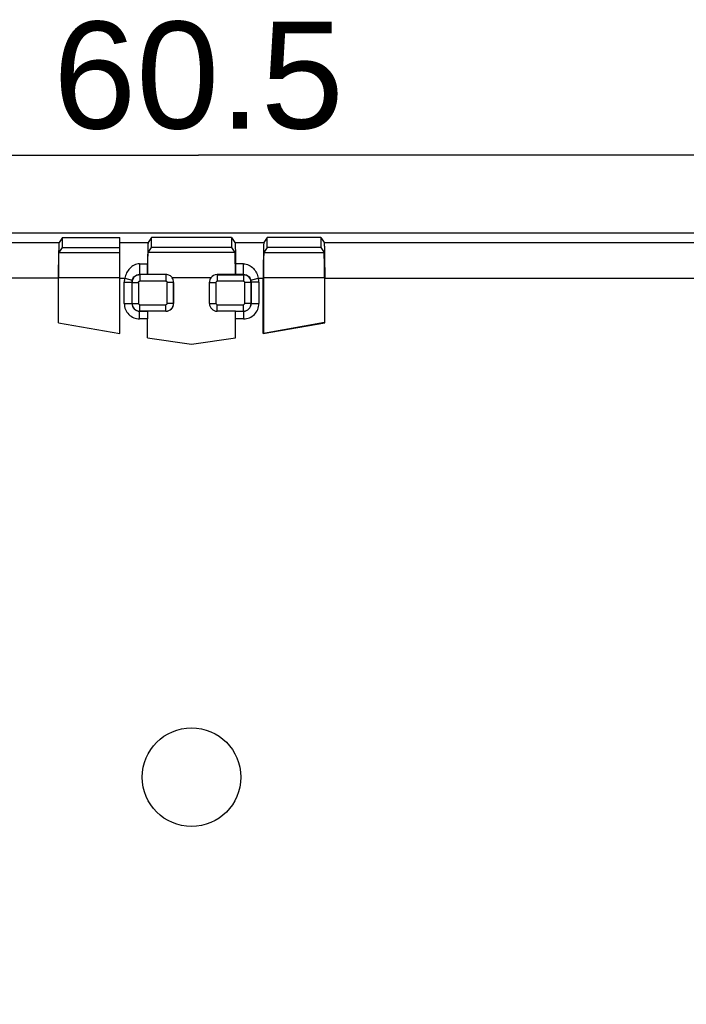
# Model space of a CAD drawing. Header units: millimetres. Extents: x 0 to 210, y 0 to 297.
# Tile 7 of 19: x 79 to 92, y 146 to 166. Entities that reach past the tile are written whole.
import ezdxf
from ezdxf.enums import TextEntityAlignment as Align

# ---------------------------------------------------------------- set-up
doc = ezdxf.new("R2010")
doc.units = ezdxf.units.MM
doc.header["$LTSCALE"] = 19.36
doc.layers.get('0').update_dxf_attribs({"linetype": 'CONTINUOUS'})
doc.layers.add('Z_DIM_2D', color=7, linetype='CONTINUOUS')
doc.styles.add('TEXTSTYLE_3', font='helveticaneueltw1g-ltcn.otf')
doc.dimstyles.new('DIMSTYLE_5', dxfattribs={"dimtxt": 2.1, "dimasz": 3.5, "dimexe": 1.5, "dimexo": 0, "dimgap": 0.525, "dimtad": 1, "dimdec": 3, "dimlfac": 2, "dimdsep": 46, "dimtxsty": 'TEXTSTYLE_3', "dimblk": '_FILLED', "dimblk1": '_FILLED', "dimblk2": '_FILLED', "dimcen": 0.09, "dimclrt": 5, "dimadec": 3, "dimazin": 2, "dimtp": 0.3, "dimtm": 0.3, "dimtfac": 1, "dimtdec": 3, "dimtofl": 0, "dimtmove": 0, "dimatfit": 3, "dimldrblk": '_FILLED', "dimfxl": 0, "dimtolj": 1, "dimarcsym": 0})

# ---------------------------------------------------------------- blocks, each defined once
blk = doc.blocks.new('*D7')
at = {"layer": 'Z_DIM_2D', "color": 2, "linetype": 'Continuous', "transparency": 16777216}
for p, q in [((67.681, 159.208), (58.499, 159.208)), ((59.999, 159.208), (59.999, 150.708)), ((59.999, 142.208), (59.999, 150.708)), ((97.931, 142.208), (58.499, 142.208))]:
    blk.add_line(p, q, dxfattribs=at)
at = {"layer": 'Z_DIM_2D', "color": 5, "linetype": 'Continuous', "transparency": 16777216, "style": 'TEXTSTYLE_3'}
blk.add_text('34', height=2.1, rotation=90, dxfattribs=at).set_placement((59.474, 150.348), align=Align.CENTER)
blk = doc.blocks.new('_FILLED')
at = {"color": 0, "linetype": 'ByBlock'}
blk.add_solid([(0, 0), (-1, 0.125), (-1, -0.125)], dxfattribs=at)
blk = doc.blocks.new('_NONE')
blk = doc.blocks.new('*D8')
at = {"layer": 'Z_DIM_2D', "color": 2, "linetype": 'Continuous', "transparency": 16777216}
for p, q in [((67.681, 159.208), (67.681, 164.426)), ((97.931, 142.208), (97.931, 164.426)), ((67.681, 162.926), (82.806, 162.926)), ((97.931, 162.926), (82.806, 162.926))]:
    blk.add_line(p, q, dxfattribs=at)
at = {"layer": 'Z_DIM_2D', "color": 5, "linetype": 'Continuous', "transparency": 16777216, "style": 'TEXTSTYLE_3'}
blk.add_text('60.5', height=2.1, dxfattribs=at).set_placement((82.806, 163.451), align=Align.CENTER)

msp = doc.modelspace()

# ---------------------------------------------------------------- linework, layer by layer
at = {"color": 7, "linetype": 'Continuous'}
for p, q in [((70.91335, 161.40328), (97.57098, 161.40328)), ((80.13365, 161.30908), (80.067, 161.20909)), ((80.13365, 161.11676), (80.13365, 161.30916)), ((80.13365, 161.30916), (81.2622, 161.30916)), ((81.2622, 159.42308), (81.2622, 161.30916)), ((81.88365, 161.30908), (81.817, 161.20909)), ((81.88365, 161.11676), (81.88365, 161.30916)), ((83.4561, 161.30908), (81.88365, 161.30908)), ((83.4561, 161.30908), (83.4561, 161.11667)), ((83.4561, 161.30908), (83.52275, 161.20909)), ((84.1561, 161.30908), (84.08945, 161.20909)), ((84.1561, 161.11667), (84.1561, 161.30908)), ((85.2061, 161.30908), (84.1561, 161.30908)), ((85.2061, 161.30908), (85.2061, 161.11667)), ((85.2061, 161.30908), (85.27275, 161.20909)), ((80.06701, 161.01669), (80.13365, 161.11667)), ((80.13365, 161.11667), (81.2622, 161.11667)), ((81.81701, 161.01669), (81.88365, 161.11667)), ((83.4561, 161.11667), (81.88365, 161.11676)), ((83.4561, 161.11667), (83.52275, 161.01669)), ((84.1561, 161.11667), (84.08946, 161.01669)), ((85.2061, 161.11667), (84.1561, 161.11667)), ((85.2061, 161.11667), (85.27275, 161.01669)), ((81.80858, 160.58133), (81.80849, 160.58146)), ((82.16802, 160.58138), (81.80858, 160.58138)), ((83.53117, 160.58138), (83.17173, 160.58138)), ((83.53117, 160.58138), (83.53126, 160.58146)), ((80.0551, 159.63542), (80.0551, 160.50949)), ((82.31807, 160.01259), (82.31807, 160.43147)), ((83.02168, 160.01259), (83.02168, 160.43147)), ((84.07755, 159.42308), (84.07755, 160.50936)), ((84.08096, 160.51686), (84.08096, 159.42714)), ((85.28124, 160.51686), (85.28124, 159.63827)), ((85.28465, 159.63542), (85.28465, 160.50933)), ((82.16809, 159.86261), (81.80851, 159.86261)), ((83.53124, 159.86261), (83.17166, 159.86261)), ((83.53124, 159.86261), (83.53208, 159.86178)), ((80.0551, 159.63542), (81.2622, 159.42308)), ((81.8051, 159.33739), (81.8051, 159.7118)), ((83.53465, 159.33739), (83.53465, 159.7118)), ((84.07755, 159.42308), (85.28465, 159.63542)), ((85.28124, 159.63827), (84.08096, 159.42714)), ((85.28124, 159.63827), (85.28465, 159.63542)), ((84.08096, 159.42714), (84.07755, 159.42308)), ((81.8051, 159.33739), (82.66988, 159.21325)), ((82.66988, 159.21325), (83.53465, 159.33739))]:
    msp.add_line(p, q, dxfattribs=at)
at = {"color": 9, "linetype": 'Continuous'}
for p, q in [((71.10754, 161.20909), (80.067, 161.20909)), ((81.2622, 161.20909), (81.817, 161.20909)), ((83.52275, 161.20909), (84.08945, 161.20909)), ((85.27275, 161.20909), (94.18223, 161.20909)), ((80.06701, 161.01669), (81.2622, 161.01669)), ((83.52275, 161.01669), (81.81701, 161.01669)), ((84.08946, 161.01669), (85.27275, 161.01669)), ((81.6492, 160.79198), (81.6492, 160.58146)), ((81.6492, 160.79198), (81.80614, 160.79198)), ((83.69055, 160.79201), (83.53361, 160.79201)), ((83.69055, 160.58146), (83.69055, 160.79201)), ((81.80849, 160.58146), (81.6492, 160.58146)), ((81.65152, 160.57914), (81.65152, 160.45416)), ((82.16579, 160.57914), (82.16579, 160.45416)), ((83.17397, 160.57914), (83.17397, 160.45416)), ((83.17397, 160.57914), (83.68823, 160.57914)), ((83.69055, 160.58146), (83.53126, 160.58146)), ((83.68823, 160.57914), (83.69055, 160.58146)), ((83.68823, 160.57914), (83.68823, 160.45416)), ((80.0551, 160.50945), (70.40778, 160.50945)), ((81.2622, 160.51695), (80.05851, 160.51695)), ((81.2622, 160.50945), (81.35852, 160.50945)), ((81.34843, 160.01176), (81.34843, 160.4323)), ((81.34843, 160.4323), (81.4984, 160.4323)), ((81.35852, 160.50945), (81.50344, 160.47089)), ((81.4984, 160.4323), (81.4984, 160.01176)), ((81.50154, 160.42916), (81.62652, 160.42916)), ((81.62652, 160.42916), (81.62652, 160.0149)), ((82.16579, 160.45416), (81.65152, 160.45416)), ((82.19078, 160.0149), (82.19078, 160.42916)), ((82.31576, 160.42916), (82.19078, 160.42916)), ((83.04836, 160.51686), (82.29133, 160.51695)), ((82.31576, 160.42916), (82.31576, 160.0149)), ((83.02399, 160.0149), (83.02399, 160.42916)), ((83.02399, 160.42916), (83.14897, 160.42916)), ((83.14897, 160.42916), (83.14897, 160.0149)), ((83.68823, 160.45416), (83.17397, 160.45416)), ((83.71323, 160.0149), (83.71323, 160.42916)), ((83.83821, 160.42916), (83.71323, 160.42916)), ((83.83633, 160.47083), (83.98127, 160.50933)), ((83.83821, 160.42916), (83.84135, 160.4323)), ((83.83821, 160.42916), (83.83821, 160.0149)), ((83.84135, 160.01176), (83.84135, 160.4323)), ((83.99133, 160.4323), (83.84135, 160.4323)), ((83.98127, 160.50933), (84.07755, 160.50933)), ((83.99133, 160.4323), (83.99133, 160.01178)), ((85.28124, 160.51686), (84.08096, 160.51686)), ((85.28465, 160.50933), (92.67707, 160.50933)), ((81.34843, 160.01176), (81.4984, 160.01176)), ((81.50154, 160.0149), (81.4984, 160.01176)), ((81.50154, 160.0149), (81.62652, 160.0149)), ((81.65152, 159.86492), (81.65152, 159.9899)), ((81.65152, 159.9899), (82.16578, 159.9899)), ((82.16579, 159.86492), (82.16579, 159.9899)), ((82.31576, 160.0149), (82.19078, 160.0149)), ((82.31576, 160.0149), (82.31807, 160.01259)), ((83.02399, 160.0149), (83.14897, 160.0149)), ((83.17397, 159.86492), (83.17397, 159.9899)), ((83.17397, 159.9899), (83.68823, 159.9899)), ((83.68823, 159.86492), (83.68823, 159.9899)), ((83.83821, 160.0149), (83.71323, 160.0149)), ((83.83821, 160.0149), (83.84135, 160.01176)), ((83.84135, 160.01176), (83.99133, 160.01176)), ((81.65152, 159.86492), (81.64838, 159.86178)), ((81.64838, 159.7118), (81.64838, 159.86178)), ((81.64838, 159.86178), (81.80768, 159.86178)), ((82.16579, 159.86492), (81.65152, 159.86492)), ((82.16579, 159.86492), (82.16809, 159.86261)), ((83.53208, 159.86178), (83.69137, 159.86178)), ((83.69137, 159.86178), (83.69137, 159.7118)), ((81.8051, 159.7118), (81.6484, 159.7118)), ((83.69137, 159.7118), (83.53465, 159.7118))]:
    msp.add_line(p, q, dxfattribs=at)
at = {"color": 7, "linetype": 'Continuous'}
msp.add_circle((82.66988, 150.70825), 0.96825, dxfattribs=at)
at = {"color": 9, "linetype": 'Continuous'}
for centre, radius, start, end in [((81.65158, 160.4291), 0.15004, 90.023374, 179.976624), ((83.68817, 160.4291), 0.15004, 0.023374, 89.976624), ((81.64943, 160.43217), 0.30101, 165.123025, 179.975515), ((81.64888, 160.43226), 0.15048, 165.127138, 179.985083), ((83.69086, 160.43228), 0.15049, 0.007125, 14.839295), ((83.6903, 160.43217), 0.30102, 0.024917, 14.851632), ((81.64837, 160.01175), 0.29995, 179.997585, 270.005434), ((81.64832, 160.0117), 0.14992, 179.976422, 270.02389), ((81.65158, 160.01496), 0.15004, 180.023374, 269.976624), ((82.16572, 160.01496), 0.15004, 270.023374, 359.976624), ((83.68817, 160.01496), 0.15004, 270.023374, 359.976624), ((83.69137, 160.01176), 0.29995, 269.999061, 0.00363), ((83.69144, 160.01169), 0.14991, 269.974248, 0.025751)]:
    msp.add_arc(centre, radius, start, end, dxfattribs=at)
at = {"color": 7, "linetype": 'Continuous'}
msp.add_arc((83.17165, 160.43132), 0.15006, 89.967658, 145.242962, dxfattribs=at)
for centre, major_axis, ratio, start_param, end_param in [((83.52252, 160.51686), (0, 0.5), 0.01745506, -1.44141395, -0.02617994), ((84.08968, 160.51686), (0, 0.5), 0.01745506, 0.02617994, 1.57079633), ((85.27252, 160.51686), (0, 0.5), 0.01745506, -1.57079633, -0.02617994), ((83.17171, 160.43143), (0.1061, -0.1061), 0.99969546, -2.96194804, -2.35634678), ((82.16805, 160.01264), (-0.1061, 0.1061), 0.99969546, 2.35634678, 3.92683852), ((83.17171, 160.01264), (0.1061, 0.1061), 0.99969546, 2.35634678, 3.92683852), ((81.80772, 159.7118), (0, 0.15), 0.01745506, 0.01745329, 1.57079633), ((83.53203, 159.7118), (0, 0.15), 0.01745506, -1.57079633, -0.01745329)]:
    msp.add_ellipse(centre, major_axis=major_axis, ratio=ratio, start_param=start_param, end_param=end_param, dxfattribs=at)
for points, knots in [([(80.067, 161.20916), (80.06604, 161.20773), (80.06575, 161.20183), (80.06426, 161.19064), (80.06343, 161.17265), (80.06227, 161.14872), (80.06128, 161.11876), (80.05986, 161.06781), (80.05837, 160.99177), (80.05695, 160.88781), (80.0559, 160.76979), (80.05525, 160.6421), (80.0551, 160.55424), (80.0551, 160.50949)], [0, 0, 0, 0, 0.00738055, 0.02389667, 0.04948253, 0.08389859, 0.12682958, 0.17788189, 0.30237098, 0.45276767, 0.62346614, 0.80819201, 1, 1, 1, 1]), ([(81.817, 161.20916), (81.81641, 161.20829), (81.816, 161.20492), (81.81506, 161.19853), (81.81434, 161.18853), (81.8131, 161.16863), (81.81179, 161.13561), (81.81034, 161.08688), (81.80903, 161.02666), (81.80738, 160.92708), (81.80657, 160.8477), (81.80614, 160.79198)], [0, 0, 0, 0, 0.00756273, 0.02329038, 0.04719626, 0.07920349, 0.16681144, 0.28440929, 0.42961075, 0.59958912, 1, 1, 1, 1]), ([(83.52275, 161.20909), (83.52333, 161.20821), (83.52375, 161.20486), (83.52469, 161.19848), (83.5254, 161.18848), (83.52665, 161.1686), (83.52796, 161.13561), (83.52941, 161.0869), (83.53072, 161.02669), (83.53237, 160.92712), (83.53318, 160.84774), (83.53361, 160.79201)], [0, 0, 0, 0, 0.00755549, 0.02326116, 0.04713689, 0.07911237, 0.16666794, 0.28424297, 0.42945185, 0.59946107, 1, 1, 1, 1]), ([(84.08945, 161.20909), (84.0885, 161.20766), (84.08821, 161.20177), (84.08672, 161.19058), (84.08589, 161.17262), (84.08472, 161.14871), (84.08373, 161.11876), (84.08231, 161.06782), (84.08082, 160.99177), (84.0794, 160.8878), (84.07835, 160.76974), (84.0777, 160.64202), (84.07755, 160.55413), (84.07755, 160.50936)], [0, 0, 0, 0, 0.00737137, 0.02386323, 0.04941835, 0.08380436, 0.12671145, 0.17774871, 0.30222786, 0.45263724, 0.62336793, 0.80813935, 1, 1, 1, 1]), ([(85.27275, 161.20909), (85.2737, 161.20766), (85.27399, 161.20177), (85.27548, 161.19059), (85.27632, 161.17263), (85.27748, 161.14872), (85.27847, 161.11876), (85.27989, 161.06782), (85.28138, 160.99177), (85.2828, 160.8878), (85.28385, 160.76975), (85.2845, 160.64202), (85.28465, 160.55413), (85.28465, 160.50936)], [0, 0, 0, 0, 0.00736983, 0.0238586, 0.04941176, 0.08379801, 0.12670601, 0.17774477, 0.30222647, 0.45263671, 0.62336565, 0.80813731, 1, 1, 1, 1]), ([(80.05851, 160.51689), (80.05851, 160.54885), (80.05861, 160.61162), (80.05908, 160.70283), (80.05983, 160.78714), (80.06084, 160.86139), (80.06191, 160.91571), (80.06292, 160.9521), (80.06363, 160.9735), (80.06446, 160.99059), (80.06505, 161.00345), (80.06612, 161.01147), (80.06632, 161.0157), (80.067, 161.01673)], [0, 0, 0, 0, 0.19175246, 0.37652349, 0.54718379, 0.69757204, 0.82204553, 0.87307795, 0.91597755, 0.95039766, 0.97601276, 0.99258758, 1, 1, 1, 1]), ([(81.80858, 160.58133), (81.80871, 160.63727), (81.80912, 160.71796), (81.81025, 160.82022), (81.81124, 160.88428), (81.81244, 160.93684), (81.81354, 160.97275), (81.81466, 160.99446), (81.81523, 161.00538), (81.81617, 161.01222), (81.81641, 161.01584), (81.817, 161.01673)], [0, 0, 0, 0, 0.38518083, 0.55569578, 0.70429954, 0.82630843, 0.91790953, 0.95141891, 0.97638123, 0.99260464, 1, 1, 1, 1]), ([(81.80849, 160.58146), (81.80814, 160.58181), (81.80825, 160.58379), (81.80768, 160.58726), (81.80755, 160.59324), (81.80705, 160.60506), (81.80669, 160.62447), (81.80628, 160.65224), (81.80603, 160.68479), (81.80586, 160.73191), (81.80596, 160.76796), (81.80614, 160.79198)], [0, 0, 0, 0, 0.00708677, 0.02471066, 0.05270499, 0.09069144, 0.19409092, 0.32872409, 0.4865001, 0.65782537, 1, 1, 1, 1]), ([(83.53361, 160.79201), (83.53379, 160.76799), (83.53389, 160.73194), (83.53373, 160.68482), (83.53347, 160.65225), (83.53306, 160.62448), (83.5327, 160.60506), (83.5322, 160.59324), (83.53207, 160.58726), (83.5315, 160.58379), (83.53161, 160.58181), (83.53126, 160.58146)], [0, 0, 0, 0, 0.34214808, 0.51347283, 0.67125359, 0.80589412, 0.90930107, 0.94729066, 0.97528736, 0.99291275, 1, 1, 1, 1]), ([(82.2913, 160.51695), (82.2777, 160.53656), (82.24039, 160.5697), (82.1919, 160.58133), (82.16802, 160.58133)], [0, 0, 0, 0, 0.49994891, 1, 1, 1, 1]), ([(82.31807, 160.43147), (82.31807, 160.44658), (82.31376, 160.47705), (82.29994, 160.50453), (82.29133, 160.51695)], [0, 0, 0, 0, 0.50000438, 1, 1, 1, 1])]:
    msp.add_open_spline(points, degree=3, knots=knots, dxfattribs=at)
at = {"color": 9, "linetype": 'Continuous'}
for points, knots in [([(81.6492, 160.79198), (81.61275, 160.79245), (81.53942, 160.77415), (81.45139, 160.70693), (81.38922, 160.61545), (81.36651, 160.54529), (81.35852, 160.50945)], [0, 0, 0, 0, 0.25075647, 0.49830104, 0.74743523, 1, 1, 1, 1]), ([(83.69055, 160.79201), (83.72702, 160.79228), (83.80035, 160.77421), (83.8885, 160.70691), (83.9505, 160.61533), (83.97343, 160.5452), (83.98127, 160.50933)], [0, 0, 0, 0, 0.25078073, 0.49835149, 0.74749426, 1, 1, 1, 1]), ([(81.50344, 160.47089), (81.5117, 160.502), (81.5507, 160.56011), (81.61698, 160.58148), (81.6492, 160.58146)], [0, 0, 0, 0, 0.49977712, 1, 1, 1, 1]), ([(83.69055, 160.58146), (83.72278, 160.58148), (83.78908, 160.5601), (83.82807, 160.50195), (83.83633, 160.47083)], [0, 0, 0, 0, 0.50017046, 1, 1, 1, 1]), ([(81.62652, 160.42916), (81.62652, 160.4355), (81.63237, 160.44832), (81.64519, 160.45416), (81.65152, 160.45416)], [0, 0, 0, 0, 0.50007334, 1, 1, 1, 1]), ([(82.16579, 160.45416), (82.17212, 160.45416), (82.18494, 160.44831), (82.19078, 160.43549), (82.19078, 160.42916)], [0, 0, 0, 0, 0.50007334, 1, 1, 1, 1]), ([(83.14897, 160.42916), (83.14897, 160.4355), (83.15482, 160.44832), (83.16764, 160.45416), (83.17397, 160.45416)], [0, 0, 0, 0, 0.50007334, 1, 1, 1, 1]), ([(83.68823, 160.45416), (83.69457, 160.45416), (83.70739, 160.44831), (83.71323, 160.43549), (83.71323, 160.42916)], [0, 0, 0, 0, 0.50007334, 1, 1, 1, 1]), ([(81.65152, 159.9899), (81.64519, 159.9899), (81.63237, 159.99575), (81.62652, 160.00857), (81.62652, 160.0149)], [0, 0, 0, 0, 0.50007334, 1, 1, 1, 1]), ([(82.19078, 160.0149), (82.19078, 160.00857), (82.18494, 159.99574), (82.17211, 159.9899), (82.16578, 159.9899)], [0, 0, 0, 0, 0.50007334, 1, 1, 1, 1]), ([(83.17397, 159.9899), (83.16764, 159.9899), (83.15481, 159.99575), (83.14897, 160.00857), (83.14897, 160.0149)], [0, 0, 0, 0, 0.50007334, 1, 1, 1, 1]), ([(83.71323, 160.0149), (83.71323, 160.00857), (83.70738, 159.99574), (83.69456, 159.9899), (83.68823, 159.9899)], [0, 0, 0, 0, 0.50007334, 1, 1, 1, 1])]:
    msp.add_open_spline(points, degree=3, knots=knots, dxfattribs=at)

# ---------------------------------------------------------------- dimensions: what is measured, and where the dimension line sits
at = {"layer": 'Z_DIM_2D', "color": 2, "linetype": 'Continuous'}
dim = msp.add_linear_dim(base=(97.9311, 162.92646), p1=(67.6811, 159.20824), p2=(97.9311, 142.20824), dimstyle='DIMSTYLE_5', override={"dimblk1": 'NONE', "dimblk2": 'NONE', "dimsah": 1}, dxfattribs=at)
dim.commit()
dim.dimension.update_dxf_attribs({"geometry": '*D8', "text_midpoint": (82.80218, 162.92646), "dimtype": 160})
dim = msp.add_linear_dim(base=(59.99872, 142.20824), p1=(67.6811, 159.20824), p2=(97.9311, 142.20824), angle=270, dimstyle='DIMSTYLE_5', override={"dimblk1": 'NONE', "dimblk2": 'NONE', "dimsah": 1}, dxfattribs=at)
dim.commit()
dim.dimension.update_dxf_attribs({"geometry": '*D7', "text_midpoint": (59.99872, 150.35592), "dimtype": 160})

doc.saveas('drawing.dxf')
